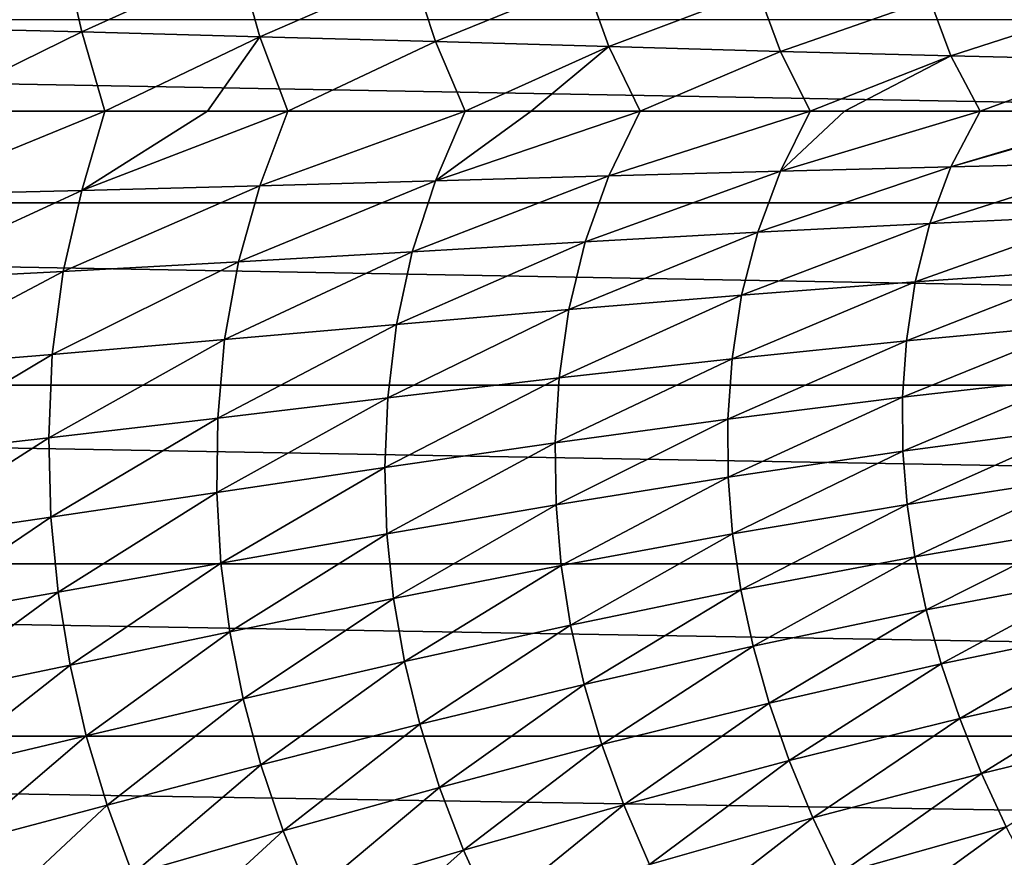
# Model space of a CAD drawing. Header units: metres. Extents: x -160 to 52, y -25 to 25.
# Tile 5 of 168: x -104 to -89, y -12 to 1. Entities that reach past the tile are written whole.
import ezdxf

# ---------------------------------------------------------------- set-up
doc = ezdxf.new("R2010")
doc.units = ezdxf.units.M
doc.layers.add('solid_509089_SW0001', color=7, linetype='CONTINUOUS')

msp = doc.modelspace()

# ---------------------------------------------------------------- linework, layer by layer
at = {"layer": 'solid_509089_SW0001'}
for points in [[(-105.882454, 2.629459, 24.698494), (-105.665047, 1.299494, 24.83749), (-103.135506, 2.488016, 24.98188)], [(-105.665047, 1.299494, 24.83749), (-102.848297, 1.230871, 25.130394), (-103.135506, 2.488016, 24.98188)], [(-103.135506, 2.488016, 24.98188), (-102.848297, 1.230871, 25.130394), (-100.415466, 2.337574, 25.347471)], [(-102.848297, 1.230871, 25.130394), (-100.080925, 1.15698, 25.50724), (-100.415466, 2.337574, 25.347471)], [(-100.415466, 2.337574, 25.347471), (-100.080925, 1.15698, 25.50724), (-97.714859, 2.182567, 25.801479)], [(-100.080925, 1.15698, 25.50724), (-97.354355, 1.080227, 25.972443), (-97.714859, 2.182567, 25.801479)], [(-97.714859, 2.182567, 25.801479), (-97.354355, 1.080227, 25.972443), (-95.027451, 2.028091, 26.350866)], [(-97.354355, 1.080227, 25.972443), (-94.66095, 1.00338, 26.531206), (-95.027451, 2.028091, 26.350866)], [(-95.027451, 2.028091, 26.350866), (-94.66095, 1.00338, 26.531206), (-92.348335, 1.879477, 27.002245)], [(-94.66095, 1.00338, 26.531206), (-91.99379, 0.929331, 27.188555), (-92.348335, 1.879477, 27.002245)], [(-92.348335, 1.879477, 27.002245), (-91.99379, 0.929331, 27.188555), (-89.67395, 1.741635, 27.762863)], [(-91.99379, 0.929331, 27.188555), (-89.346977, 0.860746, 27.950293), (-89.67395, 1.741635, 27.762863)], [(-89.67395, 1.741635, 27.762863), (-89.346977, 0.860746, 27.950293), (-87.004723, 1.617582, 28.642822)], [(-89.346977, 0.860746, 27.950293), (-86.717957, 0.79926, 28.825504), (-87.004723, 1.617582, 28.642822)], [(-159.199997, 1.424548, -24.458549), (-2.2, 1.424548, -24.458549), (-2.2, -1.424548, -24.458549)], [(-159.199997, -1.424548, -24.458549), (-159.199997, 1.424548, -24.458549), (-2.2, -1.424548, -24.458549)], [(-105.665047, 1.299494, 24.83749), (-105.360252, 0, 24.903713), (-102.848297, 1.230871, 25.130394)], [(-105.360252, 0, 24.903713), (-102.489624, 0, 25.211462), (-102.848297, 1.230871, 25.130394)], [(-102.848297, 1.230871, 25.130394), (-102.489624, 0, 25.211462), (-100.080925, 1.15698, 25.50724)], [(-102.489624, 0, 25.211462), (-100.893143, 0, 25.423624), (-100.080925, 1.15698, 25.50724)], [(-100.893143, 0, 25.423624), (-99.645432, 0, 25.61096), (-100.080925, 1.15698, 25.50724)], [(-100.080925, 1.15698, 25.50724), (-99.645432, 0, 25.61096), (-97.354355, 1.080227, 25.972443)], [(-99.645432, 0, 25.61096), (-96.892685, 0, 26.095167), (-97.354355, 1.080227, 25.972443)], [(-97.354355, 1.080227, 25.972443), (-96.892685, 0, 26.095167), (-94.66095, 1.00338, 26.531206)], [(-96.892685, 0, 26.095167), (-95.866646, 0, 26.301886), (-94.66095, 1.00338, 26.531206)], [(-95.866646, 0, 26.301886), (-94.174141, 0, 26.675608), (-94.66095, 1.00338, 26.531206)], [(-94.66095, 1.00338, 26.531206), (-94.174141, 0, 26.675608), (-91.99379, 0.929331, 27.188555)], [(-94.174141, 0, 26.675608), (-91.532616, 0, 27.343912), (-91.99379, 0.929331, 27.188555)], [(-91.99379, 0.929331, 27.188555), (-91.532616, 0, 27.343912), (-89.346977, 0.860746, 27.950293)], [(-91.532616, 0, 27.343912), (-91.00119, 0, 27.491341), (-89.346977, 0.860746, 27.950293)], [(-91.00119, 0, 27.491341), (-88.8909, 0, 28.122246), (-89.346977, 0.860746, 27.950293)], [(-89.346977, 0.860746, 27.950293), (-88.8909, 0, 28.122246), (-86.717957, 0.79926, 28.825504)], [(-88.8909, 0, 28.122246), (-86.441719, 0, 28.951746), (-86.717957, 0.79926, 28.825504)], [(-100.080925, -1.15698, 25.50724), (-96.892685, 0, 26.095167), (-99.645432, 0, 25.61096)], [(-100.080925, -1.15698, 25.50724), (-97.354355, -1.080227, 25.972443), (-96.892685, 0, 26.095167)], [(-97.354355, -1.080227, 25.972443), (-94.174141, 0, 26.675608), (-95.866646, 0, 26.301886)], [(-97.354355, -1.080227, 25.972443), (-94.66095, -1.00338, 26.531206), (-94.174141, 0, 26.675608)], [(-97.354355, -1.080227, 25.972443), (-95.866646, 0, 26.301886), (-96.892685, 0, 26.095167)], [(-94.66095, -1.00338, 26.531206), (-91.532616, 0, 27.343912), (-94.174141, 0, 26.675608)], [(-91.99379, -0.929331, 27.188555), (-88.8909, 0, 28.122246), (-91.00119, 0, 27.491341)], [(-91.99379, -0.929331, 27.188555), (-89.346977, -0.860746, 27.950293), (-88.8909, 0, 28.122246)], [(-89.346977, -0.860746, 27.950293), (-86.441719, 0, 28.951746), (-88.8909, 0, 28.122246)], [(-105.665047, -1.299494, 24.83749), (-102.489624, 0, 25.211462), (-105.360252, 0, 24.903713)], [(-105.665047, -1.299494, 24.83749), (-102.848297, -1.230871, 25.130394), (-102.489624, 0, 25.211462)], [(-102.848297, -1.230871, 25.130394), (-99.645432, 0, 25.61096), (-100.893143, 0, 25.423624)], [(-102.848297, -1.230871, 25.130394), (-100.080925, -1.15698, 25.50724), (-99.645432, 0, 25.61096)], [(-102.848297, -1.230871, 25.130394), (-100.893143, 0, 25.423624), (-102.489624, 0, 25.211462)], [(-94.66095, -1.00338, 26.531206), (-91.99379, -0.929331, 27.188555), (-91.532616, 0, 27.343912)], [(-91.99379, -0.929331, 27.188555), (-91.00119, 0, 27.491341), (-91.532616, 0, 27.343912)], [(-89.346977, -0.860746, 27.950293), (-86.341339, 0, 28.988102), (-86.441719, 0, 28.951746)], [(-89.346977, -0.860746, 27.950293), (-86.717957, -0.79926, 28.825504), (-86.341339, 0, 28.988102)], [(-92.348335, -1.879477, 27.002245), (-89.67395, -1.741635, 27.762863), (-89.346977, -0.860746, 27.950293)], [(-91.99379, -0.929331, 27.188555), (-92.348335, -1.879477, 27.002245), (-89.346977, -0.860746, 27.950293)], [(-89.67395, -1.741635, 27.762863), (-87.004723, -1.617582, 28.642822), (-86.717957, -0.79926, 28.825504)], [(-89.346977, -0.860746, 27.950293), (-89.67395, -1.741635, 27.762863), (-86.717957, -0.79926, 28.825504)], [(-97.714859, -2.182567, 25.801479), (-95.027451, -2.028091, 26.350866), (-94.66095, -1.00338, 26.531206)], [(-97.354355, -1.080227, 25.972443), (-97.714859, -2.182567, 25.801479), (-94.66095, -1.00338, 26.531206)], [(-95.027451, -2.028091, 26.350866), (-92.348335, -1.879477, 27.002245), (-91.99379, -0.929331, 27.188555)], [(-94.66095, -1.00338, 26.531206), (-95.027451, -2.028091, 26.350866), (-91.99379, -0.929331, 27.188555)], [(-103.135506, -2.488016, 24.98188), (-100.415466, -2.337574, 25.347471), (-100.080925, -1.15698, 25.50724)], [(-102.848297, -1.230871, 25.130394), (-103.135506, -2.488016, 24.98188), (-100.080925, -1.15698, 25.50724)], [(-100.415466, -2.337574, 25.347471), (-97.714859, -2.182567, 25.801479), (-97.354355, -1.080227, 25.972443)], [(-100.080925, -1.15698, 25.50724), (-100.415466, -2.337574, 25.347471), (-97.354355, -1.080227, 25.972443)], [(-105.882454, -2.629459, 24.698494), (-103.135506, -2.488016, 24.98188), (-102.848297, -1.230871, 25.130394)], [(-105.665047, -1.299494, 24.83749), (-105.882454, -2.629459, 24.698494), (-102.848297, -1.230871, 25.130394)], [(-159.199997, -1.424548, -24.458549), (-2.2, -1.424548, -24.458549), (-2.2, -4.25438, -24.12779)], [(-159.199997, -4.25438, -24.12779), (-159.199997, -1.424548, -24.458549), (-2.2, -4.25438, -24.12779)], [(-89.903275, -2.647041, 27.547207), (-87.202599, -2.459397, 28.437225), (-87.004723, -1.617582, 28.642822)], [(-89.67395, -1.741635, 27.762863), (-89.903275, -2.647041, 27.547207), (-87.004723, -1.617582, 28.642822)], [(-92.597816, -2.854717, 26.781317), (-89.903275, -2.647041, 27.547207), (-89.67395, -1.741635, 27.762863)], [(-92.348335, -1.879477, 27.002245), (-92.597816, -2.854717, 26.781317), (-89.67395, -1.741635, 27.762863)], [(-95.283134, -3.078268, 26.128559), (-92.597816, -2.854717, 26.781317), (-92.348335, -1.879477, 27.002245)], [(-95.027451, -2.028091, 26.350866), (-95.283134, -3.078268, 26.128559), (-92.348335, -1.879477, 27.002245)], [(-97.960609, -3.310926, 25.580378), (-95.283134, -3.078268, 26.128559), (-95.027451, -2.028091, 26.350866)], [(-97.714859, -2.182567, 25.801479), (-97.960609, -3.310926, 25.580378), (-95.027451, -2.028091, 26.350866)], [(-100.633247, -3.545347, 25.12871), (-97.960609, -3.310926, 25.580378), (-97.714859, -2.182567, 25.801479)], [(-100.415466, -2.337574, 25.347471), (-100.633247, -3.545347, 25.12871), (-97.714859, -2.182567, 25.801479)], [(-103.305878, -3.774508, 24.765013), (-100.633247, -3.545347, 25.12871), (-100.415466, -2.337574, 25.347471)], [(-103.135506, -2.488016, 24.98188), (-103.305878, -3.774508, 24.765013), (-100.415466, -2.337574, 25.347471)], [(-105.98484, -3.992301, 24.481451), (-103.305878, -3.774508, 24.765013), (-103.135506, -2.488016, 24.98188)], [(-105.882454, -2.629459, 24.698494), (-105.98484, -3.992301, 24.481451), (-103.135506, -2.488016, 24.98188)], [(-90.038086, -3.565013, 27.304485), (-87.314583, -3.313746, 28.209898), (-87.202599, -2.459397, 28.437225)], [(-89.903275, -2.647041, 27.547207), (-90.038086, -3.565013, 27.304485), (-87.202599, -2.459397, 28.437225)], [(-92.745422, -3.842, 26.526833), (-90.038086, -3.565013, 27.304485), (-89.903275, -2.647041, 27.547207)], [(-92.597816, -2.854717, 26.781317), (-92.745422, -3.842, 26.526833), (-89.903275, -2.647041, 27.547207)], [(-95.431076, -4.139628, 25.865156), (-92.745422, -3.842, 26.526833), (-92.597816, -2.854717, 26.781317)], [(-95.283134, -3.078268, 26.128559), (-95.431076, -4.139628, 25.865156), (-92.597816, -2.854717, 26.781317)], [(-98.09446, -4.449625, 25.309702), (-95.431076, -4.139628, 25.865156), (-95.283134, -3.078268, 26.128559)], [(-97.960609, -3.310926, 25.580378), (-98.09446, -4.449625, 25.309702), (-95.283134, -3.078268, 26.128559)], [(-100.736763, -4.763021, 24.851086), (-98.09446, -4.449625, 25.309702), (-97.960609, -3.310926, 25.580378)], [(-100.633247, -3.545347, 25.12871), (-100.736763, -4.763021, 24.851086), (-97.960609, -3.310926, 25.580378)], [(-90.097771, -4.44104, 27.046732), (-87.358597, -4.129697, 27.971815), (-87.314583, -3.313746, 28.209898)], [(-90.038086, -3.565013, 27.304485), (-90.097771, -4.44104, 27.046732), (-87.314583, -3.313746, 28.209898)], [(-103.361427, -5.071234, 24.479334), (-100.736763, -4.763021, 24.851086), (-100.633247, -3.545347, 25.12871)], [(-103.305878, -3.774508, 24.765013), (-103.361427, -5.071234, 24.479334), (-100.633247, -3.545347, 25.12871)], [(-92.811867, -4.783096, 26.251972), (-90.097771, -4.44104, 27.046732), (-90.038086, -3.565013, 27.304485)], [(-92.745422, -3.842, 26.526833), (-92.811867, -4.783096, 26.251972), (-90.038086, -3.565013, 27.304485)], [(-105.98484, -3.992301, 24.481451), (-105.973602, -5.366808, 24.185129), (-103.305878, -3.774508, 24.765013)], [(-105.973602, -5.366808, 24.185129), (-103.361427, -5.071234, 24.479334), (-103.305878, -3.774508, 24.765013)], [(-95.493248, -5.150045, 25.575043), (-92.811867, -4.783096, 26.251972), (-92.745422, -3.842, 26.526833)], [(-95.431076, -4.139628, 25.865156), (-95.493248, -5.150045, 25.575043), (-92.745422, -3.842, 26.526833)], [(-90.097771, -4.44104, 27.046732), (-90.092758, -5.277495, 26.776844), (-87.358597, -4.129697, 27.971815)], [(-90.092758, -5.277495, 26.776844), (-87.344307, -4.909986, 27.725372), (-87.358597, -4.129697, 27.971815)], [(-159.199997, -4.25438, -24.12779), (-2.2, -4.25438, -24.12779), (-2.2, -7.026679, -23.470743)], [(-159.199997, -7.026679, -23.470743), (-159.199997, -4.25438, -24.12779), (-2.2, -7.026679, -23.470743)], [(-98.139465, -5.53243, 25.005106), (-95.493248, -5.150045, 25.575043), (-95.431076, -4.139628, 25.865156)], [(-98.09446, -4.449625, 25.309702), (-98.139465, -5.53243, 25.005106), (-95.431076, -4.139628, 25.865156)], [(-100.750015, -5.919992, 24.53157), (-98.139465, -5.53243, 25.005106), (-98.09446, -4.449625, 25.309702)], [(-100.736763, -4.763021, 24.851086), (-100.750015, -5.919992, 24.53157), (-98.09446, -4.449625, 25.309702)], [(-92.811867, -4.783096, 26.251972), (-92.808281, -5.679879, 25.960188), (-90.097771, -4.44104, 27.046732)], [(-92.808281, -5.679879, 25.960188), (-90.092758, -5.277495, 26.776844), (-90.097771, -4.44104, 27.046732)], [(-103.361427, -5.071234, 24.479334), (-103.326935, -6.302924, 24.143173), (-100.736763, -4.763021, 24.851086)], [(-103.326935, -6.302924, 24.143173), (-100.750015, -5.919992, 24.53157), (-100.736763, -4.763021, 24.851086)], [(-95.493248, -5.150045, 25.575043), (-95.481354, -6.110724, 25.262304), (-92.811867, -4.783096, 26.251972)], [(-95.481354, -6.110724, 25.262304), (-92.808281, -5.679879, 25.960188), (-92.811867, -4.783096, 26.251972)], [(-90.092758, -5.277495, 26.776844), (-90.027069, -6.104203, 26.491781), (-87.344307, -4.909986, 27.725372)], [(-90.027069, -6.104203, 26.491781), (-87.275452, -5.683119, 27.467443), (-87.344307, -4.909986, 27.725372)], [(-105.973602, -5.366808, 24.185129), (-105.874168, -6.672702, 23.829262), (-103.361427, -5.071234, 24.479334)], [(-105.874168, -6.672702, 23.829262), (-103.326935, -6.302924, 24.143173), (-103.361427, -5.071234, 24.479334)], [(-98.139465, -5.53243, 25.005106), (-98.107788, -6.559658, 24.671362), (-95.493248, -5.150045, 25.575043)], [(-98.107788, -6.559658, 24.671362), (-95.481354, -6.110724, 25.262304), (-95.493248, -5.150045, 25.575043)], [(-92.808281, -5.679879, 25.960188), (-92.738869, -6.563395, 25.648598), (-90.092758, -5.277495, 26.776844)], [(-92.738869, -6.563395, 25.648598), (-90.027069, -6.104203, 26.491781), (-90.092758, -5.277495, 26.776844)], [(-100.750015, -5.919992, 24.53157), (-100.685493, -7.01544, 24.175678), (-98.139465, -5.53243, 25.005106)], [(-100.685493, -7.01544, 24.175678), (-98.107788, -6.559658, 24.671362), (-98.139465, -5.53243, 25.005106)], [(-95.481354, -6.110724, 25.262304), (-95.399651, -7.053815, 24.92425), (-92.808281, -5.679879, 25.960188)], [(-95.399651, -7.053815, 24.92425), (-92.738869, -6.563395, 25.648598), (-92.808281, -5.679879, 25.960188)], [(-90.027069, -6.104203, 26.491781), (-89.906876, -6.920434, 26.190741), (-87.275452, -5.683119, 27.467443)], [(-89.906876, -6.920434, 26.190741), (-87.157799, -6.448591, 27.196964), (-87.275452, -5.683119, 27.467443)], [(-103.326935, -6.302924, 24.143173), (-103.215118, -7.467314, 23.762836), (-100.750015, -5.919992, 24.53157)], [(-103.215118, -7.467314, 23.762836), (-100.685493, -7.01544, 24.175678), (-100.750015, -5.919992, 24.53157)], [(-98.107788, -6.559658, 24.671362), (-98.003662, -7.564413, 24.306026), (-95.481354, -6.110724, 25.262304)], [(-98.003662, -7.564413, 24.306026), (-95.399651, -7.053815, 24.92425), (-95.481354, -6.110724, 25.262304)], [(-92.738869, -6.563395, 25.648598), (-92.610107, -7.432681, 25.316725), (-90.027069, -6.104203, 26.491781)], [(-92.610107, -7.432681, 25.316725), (-89.906876, -6.920434, 26.190741), (-90.027069, -6.104203, 26.491781)], [(-105.874168, -6.672702, 23.829262), (-105.699341, -7.905941, 23.420988), (-103.326935, -6.302924, 24.143173)], [(-105.699341, -7.905941, 23.420988), (-103.215118, -7.467314, 23.762836), (-103.326935, -6.302924, 24.143173)], [(-100.685493, -7.01544, 24.175678), (-100.547287, -8.083225, 23.781252), (-98.107788, -6.559658, 24.671362)], [(-100.547287, -8.083225, 23.781252), (-98.003662, -7.564413, 24.306026), (-98.107788, -6.559658, 24.671362)], [(-95.399651, -7.053815, 24.92425), (-95.254845, -7.978096, 24.560814), (-92.738869, -6.563395, 25.648598)], [(-95.254845, -7.978096, 24.560814), (-92.610107, -7.432681, 25.316725), (-92.738869, -6.563395, 25.648598)], [(-89.906876, -6.920434, 26.190741), (-89.731216, -7.741735, 25.866093), (-87.157799, -6.448591, 27.196964)], [(-89.731216, -7.741735, 25.866093), (-86.990463, -7.221434, 26.906446), (-87.157799, -6.448591, 27.196964)], [(-159.199997, -7.026679, -23.470743), (-2.2, -7.026679, -23.470743), (-2.2, -9.703955, -22.496294)], [(-159.199997, -9.703955, -22.496294), (-159.199997, -7.026679, -23.470743), (-2.2, -9.703955, -22.496294)], [(-103.215118, -7.467314, 23.762836), (-103.0298, -8.598802, 23.336489), (-100.685493, -7.01544, 24.175678)], [(-103.0298, -8.598802, 23.336489), (-100.547287, -8.083225, 23.781252), (-100.685493, -7.01544, 24.175678)], [(-92.610107, -7.432681, 25.316725), (-92.420906, -8.303719, 24.956882), (-89.906876, -6.920434, 26.190741)], [(-92.420906, -8.303719, 24.956882), (-89.731216, -7.741735, 25.866093), (-89.906876, -6.920434, 26.190741)], [(-98.003662, -7.564413, 24.306026), (-97.833885, -8.545162, 23.909498), (-95.399651, -7.053815, 24.92425)], [(-97.833885, -8.545162, 23.909498), (-95.254845, -7.978096, 24.560814), (-95.399651, -7.053815, 24.92425)], [(-89.731216, -7.741735, 25.866093), (-89.498177, -8.5811, 25.510084), (-86.990463, -7.221434, 26.906446)], [(-89.498177, -8.5811, 25.510084), (-86.771622, -8.014242, 26.588255), (-86.990463, -7.221434, 26.906446)], [(-105.699341, -7.905941, 23.420988), (-105.452591, -9.101188, 22.958815), (-103.215118, -7.467314, 23.762836)], [(-105.452591, -9.101188, 22.958815), (-103.0298, -8.598802, 23.336489), (-103.215118, -7.467314, 23.762836)], [(-95.254845, -7.978096, 24.560814), (-95.045616, -8.899875, 24.164318), (-92.610107, -7.432681, 25.316725)], [(-95.045616, -8.899875, 24.164318), (-92.420906, -8.303719, 24.956882), (-92.610107, -7.432681, 25.316725)], [(-100.547287, -8.083225, 23.781252), (-100.342155, -9.121426, 23.349222), (-98.003662, -7.564413, 24.306026)], [(-100.342155, -9.121426, 23.349222), (-97.833885, -8.545162, 23.909498), (-98.003662, -7.564413, 24.306026)], [(-92.420906, -8.303719, 24.956882), (-92.169159, -9.189826, 24.561293), (-89.731216, -7.741735, 25.866093)], [(-92.169159, -9.189826, 24.561293), (-89.498177, -8.5811, 25.510084), (-89.731216, -7.741735, 25.866093)], [(-103.0298, -8.598802, 23.336489), (-102.777603, -9.694963, 22.865639), (-100.547287, -8.083225, 23.781252)], [(-102.777603, -9.694963, 22.865639), (-100.342155, -9.121426, 23.349222), (-100.547287, -8.083225, 23.781252)], [(-97.833885, -8.545162, 23.909498), (-97.596832, -9.518396, 23.47419), (-95.254845, -7.978096, 24.560814)], [(-97.596832, -9.518396, 23.47419), (-95.045616, -8.899875, 24.164318), (-95.254845, -7.978096, 24.560814)], [(-89.498177, -8.5811, 25.510084), (-89.210442, -9.430754, 25.120796), (-86.771622, -8.014242, 26.588255)], [(-89.210442, -9.430754, 25.120796), (-86.503738, -8.819805, 26.24016), (-86.771622, -8.014242, 26.588255)], [(-95.045616, -8.899875, 24.164318), (-94.769623, -9.832701, 23.727057), (-92.420906, -8.303719, 24.956882)], [(-94.769623, -9.832701, 23.727057), (-92.169159, -9.189826, 24.561293), (-92.420906, -8.303719, 24.956882)], [(-100.342155, -9.121426, 23.349222), (-100.068123, -10.146542, 22.87215), (-97.833885, -8.545162, 23.909498)], [(-100.068123, -10.146542, 22.87215), (-97.596832, -9.518396, 23.47419), (-97.833885, -8.545162, 23.909498)], [(-105.452591, -9.101188, 22.958815), (-105.140289, -10.255397, 22.444878), (-103.0298, -8.598802, 23.336489)], [(-105.140289, -10.255397, 22.444878), (-102.777603, -9.694963, 22.865639), (-103.0298, -8.598802, 23.336489)], [(-92.169159, -9.189826, 24.561293), (-91.857758, -10.082683, 24.128469), (-89.498177, -8.5811, 25.510084)], [(-91.857758, -10.082683, 24.128469), (-89.210442, -9.430754, 25.120796), (-89.498177, -8.5811, 25.510084)], [(-89.210442, -9.430754, 25.120796), (-88.872223, -10.279729, 24.69858), (-86.503738, -8.819805, 26.24016)], [(-88.872223, -10.279729, 24.69858), (-86.190529, -9.627809, 25.861908), (-86.503738, -8.819805, 26.24016)], [(-97.596832, -9.518396, 23.47419), (-97.289841, -10.497771, 22.992548), (-95.045616, -8.899875, 24.164318)], [(-97.289841, -10.497771, 22.992548), (-94.769623, -9.832701, 23.727057), (-95.045616, -8.899875, 24.164318)], [(-102.777603, -9.694963, 22.865639), (-102.456093, -10.772098, 22.343073), (-100.342155, -9.121426, 23.349222)], [(-102.456093, -10.772098, 22.343073), (-100.068123, -10.146542, 22.87215), (-100.342155, -9.121426, 23.349222)], [(-94.769623, -9.832701, 23.727057), (-94.429863, -10.767707, 23.248095), (-92.169159, -9.189826, 24.561293)], [(-94.429863, -10.767707, 23.248095), (-91.857758, -10.082683, 24.128469), (-92.169159, -9.189826, 24.561293)], [(-91.857758, -10.082683, 24.128469), (-91.491333, -10.970681, 23.659546), (-89.210442, -9.430754, 25.120796)], [(-91.491333, -10.970681, 23.659546), (-88.872223, -10.279729, 24.69858), (-89.210442, -9.430754, 25.120796)], [(-100.068123, -10.146542, 22.87215), (-99.722115, -11.172171, 22.342737), (-97.596832, -9.518396, 23.47419)], [(-99.722115, -11.172171, 22.342737), (-97.289841, -10.497771, 22.992548), (-97.596832, -9.518396, 23.47419)], [(-88.872223, -10.279729, 24.69858), (-88.490852, -11.112276, 24.248919), (-86.190529, -9.627809, 25.861908)], [(-159.199997, -9.703955, -22.496294), (-2.2, -9.703955, -22.496294), (-2.2, -12.25, -21.217623)], [(-159.199997, -12.25, -21.217623), (-159.199997, -9.703955, -22.496294), (-2.2, -12.25, -21.217623)], [(-105.140289, -10.255397, 22.444878), (-104.759483, -11.384422, 21.87225), (-102.777603, -9.694963, 22.865639)], [(-104.759483, -11.384422, 21.87225), (-102.456093, -10.772098, 22.343073), (-102.777603, -9.694963, 22.865639)], [(-97.289841, -10.497771, 22.992548), (-96.915932, -11.47385, 22.464323), (-94.769623, -9.832701, 23.727057)], [(-96.915932, -11.47385, 22.464323), (-94.429863, -10.767707, 23.248095), (-94.769623, -9.832701, 23.727057)], [(-94.429863, -10.767707, 23.248095), (-94.031349, -11.692654, 22.72954), (-91.857758, -10.082683, 24.128469)], [(-94.031349, -11.692654, 22.72954), (-91.491333, -10.970681, 23.659546), (-91.857758, -10.082683, 24.128469)], [(-102.456093, -10.772098, 22.343073), (-102.06176, -11.843551, 21.761818), (-100.068123, -10.146542, 22.87215)], [(-102.06176, -11.843551, 21.761818), (-99.722115, -11.172171, 22.342737), (-100.068123, -10.146542, 22.87215)], [(-91.491333, -10.970681, 23.659546), (-91.07798, -11.837407, 23.161175), (-88.872223, -10.279729, 24.69858)], [(-91.07798, -11.837407, 23.161175), (-88.490852, -11.112276, 24.248919), (-88.872223, -10.279729, 24.69858)], [(-99.722115, -11.172171, 22.342737), (-99.307121, -12.188257, 21.761534), (-97.289841, -10.497771, 22.992548)], [(-99.307121, -12.188257, 21.761534), (-96.915932, -11.47385, 22.464323), (-97.289841, -10.497771, 22.992548)], [(-104.759483, -11.384422, 21.87225), (-104.306183, -12.501124, 21.234367), (-102.456093, -10.772098, 22.343073)], [(-104.306183, -12.501124, 21.234367), (-102.06176, -11.843551, 21.761818), (-102.456093, -10.772098, 22.343073)], [(-96.915932, -11.47385, 22.464323), (-96.480492, -12.433743, 21.892788), (-94.429863, -10.767707, 23.248095)], [(-96.480492, -12.433743, 21.892788), (-94.031349, -11.692654, 22.72954), (-94.429863, -10.767707, 23.248095)], [(-94.031349, -11.692654, 22.72954), (-93.582909, -12.590535, 22.179422), (-91.491333, -10.970681, 23.659546)], [(-93.582909, -12.590535, 22.179422), (-91.07798, -11.837407, 23.161175), (-91.491333, -10.970681, 23.659546)], [(-91.07798, -11.837407, 23.161175), (-90.628494, -12.663539, 22.645103), (-88.490852, -11.112276, 24.248919)], [(-90.628494, -12.663539, 22.645103), (-88.07618, -11.909633, 23.782156), (-88.490852, -11.112276, 24.248919)], [(-102.06176, -11.843551, 21.761818), (-101.597466, -12.898574, 21.12336), (-99.722115, -11.172171, 22.342737)], [(-101.597466, -12.898574, 21.12336), (-99.307121, -12.188257, 21.761534), (-99.722115, -11.172171, 22.342737)], [(-99.307121, -12.188257, 21.761534), (-98.828835, -13.181218, 21.133184), (-96.915932, -11.47385, 22.464323)], [(-98.828835, -13.181218, 21.133184), (-96.480492, -12.433743, 21.892788), (-96.915932, -11.47385, 22.464323)]]:
    msp.add_3dface(points, dxfattribs=at)

doc.saveas('drawing.dxf')
